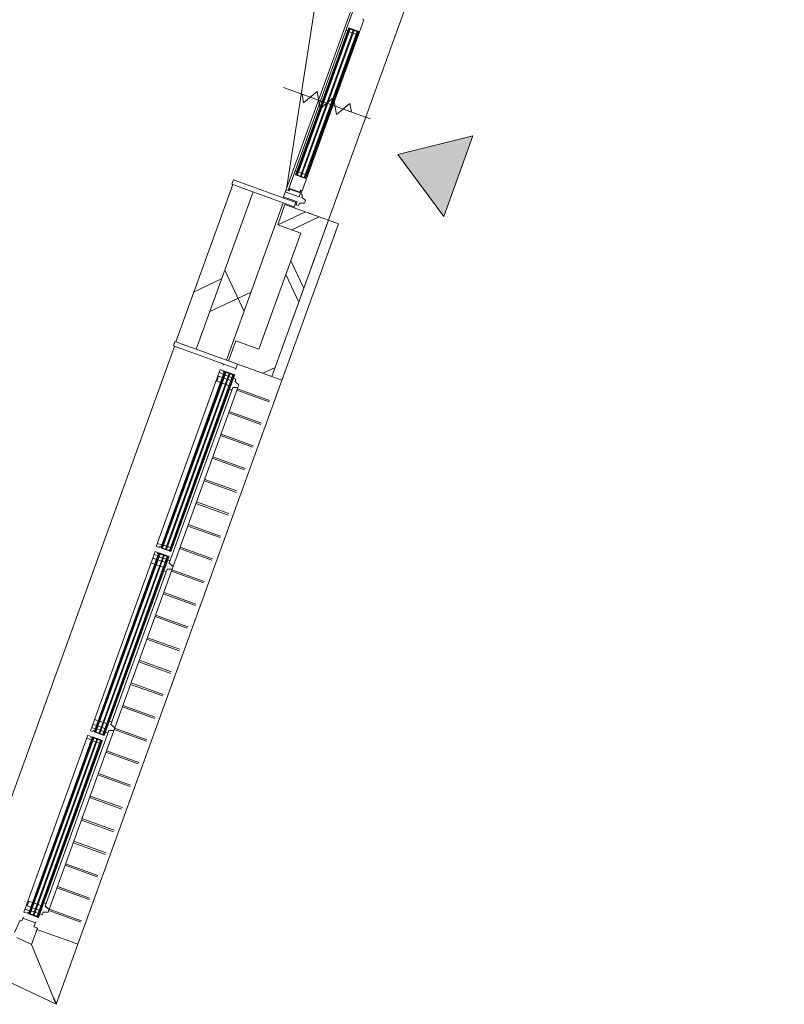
# Model space of a CAD drawing. Header units: metres. Extents: x 136266 to 136452, y 453403 to 453560.
# Tile 45 of 133: x 136419.35 to 136422.91, y 453432.1 to 453436.7. Entities that reach past the tile are written whole.
import ezdxf

# ---------------------------------------------------------------- set-up
doc = ezdxf.new("R2010")
doc.units = ezdxf.units.M
for name, color, linetype, lineweight in [('A-DETL-BEBOUWING', 253, 'Continuous', 9), ('A-DETL-GENF', 92, 'Continuous', 5), ('A-DETL-GENF-4', 252, 'Continuous', 9)]:
    doc.layers.add(name, color=color, linetype=linetype, lineweight=lineweight)

# ---------------------------------------------------------------- blocks, each defined once
blk = doc.blocks.new('859-DO-0010 29-09-2022')
at = {"layer": 'A-DETL-BEBOUWING'}
h = blk.add_hatch(dxfattribs=at)
h.set_pattern_fill('FP_250', color=256, angle=44.99999999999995, style=0, pattern_type=2)
h.set_pattern_definition([(50.36799999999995, (1194.736809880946, 112.2623939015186), (-308.0628471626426, 255.1416904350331), [])])
h.paths.add_polyline_path([(159664.6326436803, 37467.24837163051), (159764.1940814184, 37476.60359025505), (159691.2233761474, 38253.18280460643), (159591.6619384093, 38243.82758598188), (159639.4386916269, 37735.37103016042)])
h.paths.add_polyline_path([(159328.3125341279, 41046.48205831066), (159427.873971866, 41055.83727693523), (159354.4355056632, 41837.39456317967), (159254.874067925, 41828.03934455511), (159301.4170204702, 41332.71331766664)])
h.paths.add_polyline_path([(158991.5246636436, 44630.6938168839), (159091.0861013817, 44640.04903550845), (159048.5731545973, 45092.48636211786), (158949.0117168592, 45083.1311434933), (158963.3953493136, 44930.05560517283)])
h = blk.add_hatch(dxfattribs=at)
h.set_pattern_fill('FP_752', color=256, angle=44.99999999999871, style=0, pattern_type=2)
h.set_pattern_definition([(140.3679999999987, (159679.3108256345, 39983.34516401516), (-270.5777627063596, -326.7006494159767), []), (230.3679999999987, (159679.3108256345, 39983.34516401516), (326.7006494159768, -270.5777627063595), [])])
h.paths.add_polyline_path([(159764.1940814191, 37476.60359025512), (159913.5362380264, 37490.63641819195), (159840.5655327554, 38267.21563254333), (159691.2233761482, 38253.18280460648), (159739.8791857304, 37735.37103016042)])
h.paths.add_polyline_path([(159427.8739718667, 41055.8372769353), (159577.216128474, 41069.87010487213), (159503.7776622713, 41851.42739111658), (159354.435505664, 41837.39456317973), (159401.8575145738, 41332.71331766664)])
h.paths.add_polyline_path([(159091.0861013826, 44640.04903550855), (159240.4282579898, 44654.0818634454), (159197.915311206, 45106.51919004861), (159048.5731545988, 45092.48636211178), (159063.8358434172, 44930.05560517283)])
h = blk.add_hatch(color=256, dxfattribs=at)
h.paths.add_polyline_path([(159836.5055784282, 38411.97065585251), (159840.4880359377, 38412.34486459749), (159839.1783053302, 38426.28346588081), (159835.1958478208, 38425.90925713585)])
h.paths.add_polyline_path([(159882.3038397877, 38416.27405641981), (159886.2862972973, 38416.6482651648), (159884.9765666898, 38430.58686644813), (159880.9941091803, 38430.21265770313)])
h.paths.add_polyline_path([(159770.0835261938, 39118.85686379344), (159774.0659837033, 39119.23107253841), (159772.7562530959, 39133.16967382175), (159768.7737955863, 39132.79546507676)])
h.paths.add_polyline_path([(159815.8817875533, 39123.16026436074), (159819.8642450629, 39123.53447310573), (159818.5545144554, 39137.47307438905), (159814.5720569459, 39137.09886564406)])
for points in [[(159840.4880359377, 38412.34486459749), (159844.4704934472, 38412.71907334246), (159776.7387106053, 39133.54388256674), (159772.7562530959, 39133.16967382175), (159809.0850741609, 38746.5459291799)], [(159859.4047091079, 38414.12235613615), (159863.3871666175, 38414.49656488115), (159795.6553837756, 39135.32137410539), (159791.6729262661, 39134.94716536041), (159828.1687680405, 38746.54592917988)], [(159878.3213822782, 38415.89984767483), (159882.3038397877, 38416.27405641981), (159814.5720569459, 39137.09886564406), (159810.5895994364, 39136.72465689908), (159847.25246192, 38746.54592917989)], [(160013.5128043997, 36570.95607362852), (160017.4478501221, 36571.8348548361), (159936.0113076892, 37438.51040507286), (159932.0288501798, 37438.13619632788), (160013.4302303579, 36571.8348548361)], [(160032.42947757, 36572.73356516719), (160036.4119350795, 36573.10777391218), (159954.9279808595, 37440.28789661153), (159950.94552335, 37439.91368786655), (160011.3876282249, 36796.66812592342)], [(160051.3461507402, 36574.51105670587), (160055.3286082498, 36574.88526545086), (159973.8446540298, 37442.06538815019), (159969.8621965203, 37441.69117940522), (160030.4713221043, 36796.66812592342)], [(160098.8698191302, 35662.55751570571), (160102.8522766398, 35662.93172445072), (160020.3018274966, 36541.46185105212), (160016.319369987, 36541.08764230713), (160073.1102291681, 35936.69988640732)], [(160117.7864923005, 35664.33500724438), (160121.76894981, 35664.70921598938), (160039.2185006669, 36543.23934259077), (160035.2360431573, 36542.8651338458), (160092.1939230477, 35936.69988640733)], [(160136.7031654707, 35666.11249878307), (160140.6856229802, 35666.48670752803), (160058.1351738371, 36545.01683412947), (160054.1527163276, 36544.64262538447), (160111.2776169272, 35936.69988640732)], [(160183.1603389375, 34765.50896168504), (160187.0953846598, 34766.38774289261), (160105.658842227, 35633.06329312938), (160101.6763847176, 35632.6890843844), (160183.0777648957, 34766.38774289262)], [(160202.0770121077, 34767.28645322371), (160206.0594696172, 34767.6606619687), (160124.5755153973, 35634.84078466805), (160120.5930578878, 35634.46657592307), (160181.0351627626, 34991.22101397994)], [(160220.993685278, 34769.06394476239), (160224.9761427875, 34769.43815350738), (160143.4921885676, 35636.6182762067), (160139.5097310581, 35636.24406746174), (160200.1188566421, 34991.22101397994)]]:
    blk.add_hatch(color=256, dxfattribs=at).paths.add_polyline_path(points)
h = blk.add_hatch(dxfattribs=at)
h.set_pattern_fill('FP_759', color=256, angle=44.99999999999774, style=0, pattern_type=2)
h.set_pattern_definition([(230.3679999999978, (159958.0183776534, 38273.23004112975), (308.0628471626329, -255.1416904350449), []), (230.3679999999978, (158763.2808606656, 38160.96694012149), (308.0628471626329, -255.1416904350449), [])])
h.paths.add_polyline_path([(159860.3446560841, 38163.61164478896), (160074.2783296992, 38185.03881609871), (160065.046528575, 38283.28680256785), (159850.9894374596, 38263.17308252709), (159858.3312674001, 38185.03881609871)])
h = blk.add_hatch(dxfattribs=at)
h.set_pattern_fill('FP_758', color=256, angle=44.99999999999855, style=0, pattern_type=2)
h.set_pattern_definition([(140.3679999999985, (160101.2980105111, 37897.48622553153), (-255.1416904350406, -308.0628471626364), []), (140.3679999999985, (159989.0356166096, 39092.22303541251), (-255.1416904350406, -308.0628471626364), [])])
h.paths.add_polyline_path([(160028.6328165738, 37601.89187921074), (160128.1942543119, 37611.2470978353), (160074.4017472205, 38183.72536483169), (159974.8403094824, 38174.37014620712), (160016.0905445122, 37735.37103016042)])
h = blk.add_hatch(dxfattribs=at)
h.set_pattern_fill('FP_760', color=256, angle=44.99999999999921, style=0, pattern_type=2)
h.set_pattern_definition([(50.36799999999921, (160030.5215714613, 37501.62875754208), (-308.0628471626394, 255.141690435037), []), (50.36799999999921, (161225.2583813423, 37613.89115144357), (-308.0628471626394, 255.141690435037), [])])
h.paths.add_polyline_path([(159923.4923818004, 37491.57194005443), (160137.5494729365, 37511.68566009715), (160128.1942543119, 37611.2470978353), (159914.1371631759, 37591.1333777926)])
h = blk.add_hatch(color=256, dxfattribs=at)
h.paths.add_polyline_path([(160009.5303468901, 36570.58186488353), (160013.4302303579, 36571.8348548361), (160012.2030737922, 36584.89467491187), (160008.2206162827, 36584.52046616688), (160009.4126105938, 36571.8348548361)])
h.paths.add_polyline_path([(160055.3286082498, 36574.88526545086), (160059.3110657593, 36575.25947419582), (160058.0013351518, 36589.19807547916), (160054.0188776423, 36588.82386673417)])
h.paths.add_polyline_path([(159929.3561232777, 37423.82338629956), (159933.3385807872, 37424.19759504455), (159932.0288501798, 37438.13619632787), (159928.0463926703, 37437.76198758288)])
h.paths.add_polyline_path([(159975.1543846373, 37428.12678686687), (159979.1368421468, 37428.50099561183), (159977.8271115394, 37442.43959689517), (159973.8446540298, 37442.06538815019)])
h = blk.add_hatch(color=256, dxfattribs=at)
h.paths.add_polyline_path([(160094.8873616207, 35662.18330696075), (160098.8698191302, 35662.55751570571), (160097.5600885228, 35676.49611698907), (160093.5776310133, 35676.12190824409)])
h.paths.add_polyline_path([(160140.6856229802, 35666.48670752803), (160144.6680804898, 35666.86091627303), (160143.3583498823, 35680.79951755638), (160139.3758923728, 35680.42530881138)])
h.paths.add_polyline_path([(160013.646643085, 36526.77483227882), (160017.6291005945, 36527.14904102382), (160016.319369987, 36541.08764230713), (160012.3369124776, 36540.71343356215)])
h.paths.add_polyline_path([(160059.4449044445, 36531.07823284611), (160063.4273619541, 36531.45244159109), (160062.1176313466, 36545.39104287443), (160058.1351738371, 36545.01683412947)])
h = blk.add_hatch(color=256, dxfattribs=at)
h.paths.add_polyline_path([(160179.1778814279, 34765.13475294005), (160183.0777648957, 34766.38774289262), (160181.85060833, 34779.44756296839), (160177.8681508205, 34779.07335422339), (160179.0601451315, 34766.38774289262)])
h.paths.add_polyline_path([(160224.9761427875, 34769.43815350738), (160228.958600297, 34769.81236225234), (160227.6488696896, 34783.75096353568), (160223.6664121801, 34783.37675479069)])
h.paths.add_polyline_path([(160099.0036578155, 35618.37627435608), (160102.986115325, 35618.75048310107), (160101.6763847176, 35632.68908438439), (160097.693927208, 35632.3148756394)])
h.paths.add_polyline_path([(160144.801919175, 35622.67967492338), (160148.7843766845, 35623.05388366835), (160147.4746460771, 35636.99248495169), (160143.4921885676, 35636.6182762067)])
at = {"layer": 'A-DETL-GENF'}
blk.add_hatch(color=256, dxfattribs=at).paths.add_polyline_path([(160544.173940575, 38528.18424852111), (160506.7530660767, 38926.42999947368), (160226.7791901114, 38699.24146812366)])
blk.add_open_spline([(160452.791780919, 34457.22733819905), (160455.006066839, 34455.17018432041), (160458.2792061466, 34452.23842760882), (160462.3700120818, 34448.50825615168), (160464.769705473, 34446.31682476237), (160466.570205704, 34444.69102502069), (160468.2878585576, 34443.1167931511), (160469.8662804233, 34441.6776907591), (160471.2861914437, 34440.39574972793), (160472.5976804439, 34439.19388792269), (160474.0191631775, 34437.89967727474), (160475.3501255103, 34436.6921431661), (160476.5990146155, 34435.5493688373), (160476.9178939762, 34435.26115827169), (160476.8490312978, 34435.32386939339)], degree=3, knots=[0, 0, 0, 0, 0.08333333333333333, 0.125, 0.1666666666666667, 0.1875, 0.2083333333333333, 0.25, 0.2708333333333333, 0.2916666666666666, 0.3333333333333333, 0.375, 0.4166666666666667, 0.5, 0.5, 0.5, 0.5])
at = {"layer": 'A-DETL-BEBOUWING'}
for p, q in [((160137.5494729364, 37511.68566009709), (159728.2586581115, 41867.49856114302)), ((159739.8603549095, 39248.09621506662), (159829.5769015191, 38293.30202715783)), ((159825.8815901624, 38332.62879506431), (159577.8927077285, 39176.96374885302)), ((159753.51181004, 39209.70496902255), (159835.8377339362, 38333.56431692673)), ((159816.7835125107, 39199.07756734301), (159808.8185974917, 39198.32914985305)), ((159896.0222142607, 38355.79218970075), (159816.7835125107, 39199.07756734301)), ((159768.4931390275, 39135.78230820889), (159818.2738578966, 39140.45991752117)), ((159818.5545144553, 39137.47307438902), (159768.4931390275, 39135.78230820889)), ((159836.7862349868, 38408.9838127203), (159768.4931390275, 39135.78230820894)), ((159768.7737955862, 39132.79546507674), (159768.4931390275, 39135.78230820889)), ((159768.7737955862, 39132.79546507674), (159818.2738578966, 39140.45991752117)), ((159818.5545144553, 39137.47307438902), (159768.7737955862, 39132.79546507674)), ((159772.7562530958, 39133.16967382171), (159768.7737955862, 39132.79546507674)), ((159772.7562530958, 39133.16967382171), (159840.4880359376, 38412.34486459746)), ((159844.4704934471, 38412.71907334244), (159776.7387106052, 39133.54388256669)), ((159778.0484412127, 39119.60528128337), (159792.9826568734, 39121.00856407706)), ((159791.672926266, 39134.94716536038), (159859.4047091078, 38414.12235613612)), ((159863.3871666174, 38414.4965648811), (159795.6553837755, 39135.32137410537)), ((159796.965114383, 39121.38277282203), (159811.8993300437, 39122.78605561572)), ((159811.8993300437, 39122.78605561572), (159810.5895994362, 39136.72465689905)), ((159810.5895994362, 39136.72465689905), (159878.3213822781, 38415.89984767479)), ((159882.3038397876, 38416.27405641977), (159814.5720569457, 39137.09886564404)), ((159815.8817875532, 39123.1602643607), (159823.8467025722, 39123.90868185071)), ((159818.2738578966, 39140.45991752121), (159886.5669538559, 38413.66142203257)), ((159762.1186111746, 39118.10844630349), (159774.0659837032, 39119.23107253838)), ((159839.1783053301, 38426.28346588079), (159827.2309328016, 38425.16083964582)), ((159886.2862972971, 38416.64826516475), (159836.5055784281, 38411.97065585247)), ((159886.5669538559, 38413.66142203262), (159836.5055784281, 38411.97065585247)), ((159836.5055784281, 38411.97065585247), (159840.4880359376, 38412.34486459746)), ((159836.7862349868, 38408.98381272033), (159886.2862972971, 38416.64826516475)), ((159886.5669538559, 38413.66142203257), (159836.7862349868, 38408.9838127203)), ((159858.0949785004, 38428.06095741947), (159843.1607628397, 38426.65767462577)), ((159877.0116516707, 38429.83844895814), (159862.0774360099, 38428.43516616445)), ((159888.9590241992, 38430.96107519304), (159880.9941091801, 38430.21265770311)), ((159838.2632639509, 38339.81865974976), (159889.0395971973, 38344.58982124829)), ((159840.2159712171, 38340.4157229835), (159841.2835667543, 38329.05400597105)), ((159891.2179303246, 38342.78569686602), (159840.4415970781, 38338.01453536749)), ((159888.0572992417, 38355.04377221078), (159896.0222142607, 38355.79218970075)), ((159889.0395971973, 38344.58982124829), (159888.0572992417, 38355.04377221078)), ((159890.0485279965, 38355.23087658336), (159891.2179303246, 38342.78569686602)), ((159896.4899751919, 38350.81411781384), (159890.5162889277, 38350.25280469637)), ((159897.6126014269, 38338.86674528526), (159896.4899751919, 38350.81411781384)), ((159841.2835667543, 38329.05400597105), (159826.3493510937, 38327.65072317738)), ((159895.0334267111, 38323.55832087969), (159827.3316490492, 38317.19677221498)), ((159829.5769015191, 38293.30202715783), (159897.278679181, 38299.66357582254)), ((159835.8377339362, 38333.56431692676), (159838.8245770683, 38333.84497348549)), ((159835.8377339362, 38333.56431692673), (159838.8245770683, 38333.84497348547)), ((159838.8245770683, 38333.84497348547), (159838.2632639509, 38339.81865974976)), ((159888.2881035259, 38293.79675815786), (159887.8203425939, 38298.77483005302)), ((159905.577516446, 38339.61516277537), (159893.6301439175, 38338.49253654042)), ((159893.6301439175, 38338.49253654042), (159895.0334267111, 38323.55832087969)), ((159897.278679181, 38299.66357582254), (159898.6819619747, 38284.72936016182)), ((159906.7001426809, 38327.66779024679), (159905.577516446, 38339.61516277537)), ((159929.3520764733, 38321.76102332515), (159906.7001426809, 38327.66779024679)), ((159909.5067082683, 38297.79935892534), (159930.6618070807, 38307.82242204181)), ((159910.6293345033, 38285.85198639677), (159909.5067082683, 38297.79935892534)), ((159930.6618070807, 38307.82242204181), (159929.3520764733, 38321.76102332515)), ((159892.7683682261, 38294.21774299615), (159584.6257184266, 38265.26334135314)), ((159584.6257184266, 38265.26334135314), (159586.683866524, 38243.35982505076)), ((159586.683866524, 38243.35982505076), (159894.8265163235, 38272.31422669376)), ((159764.1940814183, 37476.60359025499), (159691.2233761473, 38253.18280460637)), ((159831.5681302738, 38293.48913153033), (159832.0358912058, 38288.51105963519)), ((159913.5362380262, 37490.63641819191), (159840.5655327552, 38267.21563254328)), ((160065.0465285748, 38283.2868025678), (159850.9894374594, 38263.17308252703)), ((159850.9894374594, 38263.17308252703), (159860.344656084, 38163.61164478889)), ((159890.8140125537, 38266.91516997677), (159890.3462516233, 38271.89324185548)), ((159894.8265163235, 38272.31422669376), (159892.7683682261, 38294.21774299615)), ((159898.6819619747, 38284.72936016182), (159910.6293345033, 38285.85198639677)), ((160065.0979669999, 38283.29163594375), (160114.8272474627, 38287.96441188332)), ((160137.6009113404, 37511.69049347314), (160065.0979669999, 38283.29163594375)), ((160448.9978164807, 34731.73049930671), (160114.8387624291, 38287.96549387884)), ((159591.6619384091, 38243.82758598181), (159664.6326436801, 37467.24837163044)), ((159860.344656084, 38163.61164478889), (159974.8403094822, 38174.37014620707)), ((159974.8403094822, 38174.37014620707), (160028.6328165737, 37601.89187921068)), ((160028.6328165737, 37601.89187921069), (159914.1371631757, 37591.13337779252)), ((159914.1371631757, 37591.13337779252), (159923.4923818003, 37491.57194005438)), ((160187.3301918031, 37516.36326941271), (160137.6009113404, 37511.69049347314)), ((160137.5494729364, 37511.68566009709), (159659.6545717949, 37466.78061069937)), ((159661.7127198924, 37444.87709439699), (159969.8553696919, 37473.83149603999)), ((159909.1228926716, 37468.12481267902), (159909.5906536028, 37463.14674079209)), ((159970.3231306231, 37468.85342415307), (159967.7972215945, 37495.73501234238)), ((159659.6545717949, 37466.78061069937), (159661.7127198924, 37444.87709439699)), ((159893.1610906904, 35035.17044149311), (159666.6907917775, 37445.34485532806)), ((159921.7920498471, 37440.18751759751), (159905.862219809, 37438.69068261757)), ((159905.862219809, 37438.69068261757), (159987.9074871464, 36565.53687365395)), ((159907.2655026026, 37423.75646695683), (159929.1690189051, 37425.81461505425)), ((159922.2598107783, 37435.20944571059), (159921.7920498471, 37440.18751759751)), ((159928.2334970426, 37435.77075882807), (159922.2598107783, 37435.20944571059)), ((159977.5464549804, 37445.42644002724), (159927.7657361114, 37440.74883071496)), ((159977.8271115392, 37442.4395968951), (159927.7657361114, 37440.74883071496)), ((160009.8110034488, 36567.59502175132), (159927.7657361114, 37440.74883071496)), ((159928.0463926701, 37437.76198758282), (159977.5464549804, 37445.42644002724)), ((159928.0463926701, 37437.76198758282), (159977.8271115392, 37442.4395968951)), ((159929.3561232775, 37423.82338629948), (159933.3385807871, 37424.19759504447)), ((159932.0288501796, 37438.13619632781), (160013.5128043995, 36570.95607362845)), ((160017.4952619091, 36571.33028237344), (159936.0113076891, 37438.51040507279)), ((159937.3210382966, 37424.57180378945), (159952.2552539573, 37425.97508658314)), ((159950.9455233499, 37439.91368786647), (160032.4294775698, 36572.73356516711)), ((160036.4119350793, 36573.1077739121), (159954.9279808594, 37440.28789661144)), ((159956.2377114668, 37426.34929532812), (159971.1719271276, 37427.75257812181)), ((159969.8621965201, 37441.69117940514), (160051.34615074, 36574.51105670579)), ((160055.3286082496, 36574.88526545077), (159973.8446540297, 37442.06538815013)), ((159975.1543846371, 37428.12678686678), (159979.1368421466, 37428.50099561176)), ((159977.8271115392, 37442.4395968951), (159977.5464549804, 37445.42644002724)), ((159977.8271115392, 37442.4395968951), (160059.5917223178, 36572.27263106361)), ((159991.1076027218, 37429.37471825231), (159979.1602301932, 37428.25209201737)), ((159992.2302289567, 37417.42734572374), (159991.1076027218, 37429.37471825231)), ((159980.5635129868, 37413.31787635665), (159912.8617353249, 37406.95632769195)), ((159912.8617353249, 37406.95632769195), (159915.1069877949, 37383.0615826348)), ((159915.1069877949, 37383.0615826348), (159982.8087654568, 37389.4231312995)), ((160014.882162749, 37411.52057880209), (159992.2302289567, 37417.42734572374)), ((159995.0367945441, 37387.5589144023), (160016.1918933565, 37397.58197751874)), ((160076.520748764, 36520.37879170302), (159995.0367945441, 37387.5589144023)), ((160259.605326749, 34807.09292901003), (160014.882162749, 37411.52057880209)), ((160016.7841956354, 37391.27849399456), (160175.6701198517, 37406.20809516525)), ((160017.4542631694, 37384.14740601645), (160176.3401873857, 37399.07700718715)), ((159984.2120482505, 37374.48891563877), (159996.1594207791, 37375.61154187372)), ((160027.2772427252, 37279.6078963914), (160186.1631669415, 37294.53749756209)), ((160027.9473102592, 37272.4768084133), (160186.8332344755, 37287.40640958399)), ((160037.770289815, 37167.93729878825), (160196.6562140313, 37182.86689995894)), ((160038.440357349, 37160.80621081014), (160197.3262815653, 37175.73581198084)), ((160048.2633369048, 37056.26670118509), (160207.1492611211, 37071.19630235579)), ((160048.9334044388, 37049.13561320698), (160207.8193286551, 37064.06521437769)), ((160058.7563839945, 36944.59610358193), (160217.6423082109, 36959.52570475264)), ((160059.4264515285, 36937.46501560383), (160218.3123757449, 36952.39461677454)), ((160069.2494310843, 36832.92550597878), (160228.1353553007, 36847.85510714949)), ((160069.9194986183, 36825.79441800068), (160228.8054228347, 36840.72401917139)), ((160079.7424781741, 36721.25490837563), (160238.6284023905, 36736.18450954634)), ((160080.4125457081, 36714.12382039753), (160239.2984699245, 36729.05342156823)), ((160090.2355252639, 36609.58431077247), (160249.1214494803, 36624.51391194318)), ((160090.9055927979, 36602.45322279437), (160249.7915170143, 36617.38282396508)), ((160008.4077206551, 36582.52923741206), (159986.5042043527, 36580.47108931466)), ((159987.9074871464, 36565.53687365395), (160003.8373171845, 36567.03370863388)), ((160003.3695562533, 36572.01178052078), (160009.3432425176, 36572.57309363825)), ((160003.8373171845, 36567.03370863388), (160003.3695562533, 36572.01178052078)), ((160012.2030737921, 36584.89467491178), (160008.2206162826, 36584.52046616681)), ((160009.53034689, 36570.58186488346), (160059.3110657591, 36575.25947419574)), ((160059.5917223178, 36572.27263106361), (160009.53034689, 36570.58186488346)), ((160009.8110034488, 36567.59502175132), (160059.3110657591, 36575.25947419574)), ((160059.5917223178, 36572.27263106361), (160009.8110034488, 36567.59502175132)), ((160031.1197469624, 36586.67216645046), (160016.1855313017, 36585.26888365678)), ((160050.0364201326, 36588.44965798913), (160035.1022044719, 36587.04637519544)), ((160058.0013351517, 36589.19807547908), (160054.0188776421, 36588.82386673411)), ((160006.0825696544, 36543.13896357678), (159994.1351971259, 36542.01633734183)), ((159994.1351971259, 36542.01633734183), (160077.2469593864, 35657.51252447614)), ((159995.5384799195, 36527.0821216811), (160013.4595387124, 36528.76606103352)), ((160064.8540327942, 36516.26932233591), (159997.1522551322, 36509.90777367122)), ((160006.5503305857, 36538.16089168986), (160006.0825696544, 36543.13896357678)), ((160012.5240168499, 36538.72220480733), (160006.5503305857, 36538.16089168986)), ((160061.8369747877, 36548.37788600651), (160012.0562559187, 36543.70027669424)), ((160062.1176313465, 36545.39104287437), (160012.0562559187, 36543.70027669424)), ((160095.1680181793, 35659.19646382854), (160012.0562559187, 36543.70027669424)), ((160012.3369124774, 36540.71343356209), (160061.8369747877, 36548.37788600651)), ((160012.3369124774, 36540.71343356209), (160062.1176313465, 36545.39104287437)), ((160013.4595387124, 36528.76606103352), (160012.5240168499, 36538.72220480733)), ((160013.6466430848, 36526.77483227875), (160017.6291005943, 36527.14904102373)), ((160016.3193699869, 36541.08764230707), (160098.8698191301, 35662.55751570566)), ((160102.8522766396, 35662.93172445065), (160020.3018274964, 36541.46185105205)), ((160021.6115581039, 36527.52324976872), (160036.5457737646, 36528.9265325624)), ((160035.2360431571, 36542.86513384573), (160117.7864923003, 35664.33500724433)), ((160121.7689498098, 35664.70921598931), (160039.2185006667, 36543.23934259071)), ((160040.5282312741, 36529.30074130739), (160055.4624469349, 36530.70402410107)), ((160054.1527163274, 36544.6426253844), (160136.7031654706, 35666.11249878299)), ((160140.6856229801, 35666.48670752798), (160058.1351738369, 36545.01683412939)), ((160059.4449044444, 36531.07823284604), (160063.4273619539, 36531.45244159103)), ((160062.1176313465, 36545.39104287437), (160061.8369747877, 36548.37788600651)), ((160062.1176313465, 36545.39104287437), (160144.9487370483, 35663.87407314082)), ((160075.3981225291, 36532.32616423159), (160063.4507500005, 36531.20353799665)), ((160099.1726825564, 36514.47202478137), (160076.520748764, 36520.37879170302)), ((160100.7285723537, 36497.91371316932), (160259.6144965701, 36512.84331434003)), ((160101.3986398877, 36490.78262519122), (160260.2845641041, 36505.71222636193)), ((159999.3975076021, 36486.01302861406), (160067.0992852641, 36492.37457727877)), ((160068.5025680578, 36477.44036161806), (160080.4499405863, 36478.562987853)), ((160079.3273143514, 36490.51036038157), (160100.4824131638, 36500.53342349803)), ((160151.3531425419, 35723.98685123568), (160079.3273143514, 36490.51036038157)), ((160111.8916869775, 36379.11202758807), (160270.7776111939, 36394.04162875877)), ((160112.54719531, 36386.36767234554), (160270.1075436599, 36401.17271673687)), ((160121.7146665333, 36274.57251796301), (160280.6005907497, 36289.50211913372)), ((160122.3847340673, 36267.44142998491), (160281.2706582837, 36282.37103115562)), ((160132.207713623, 36162.90192035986), (160291.0936378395, 36177.83152153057)), ((160132.8777811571, 36155.77083238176), (160291.7637053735, 36170.70043355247)), ((160142.7007607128, 36051.2313227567), (160301.5866849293, 36066.16092392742)), ((160143.3708282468, 36044.10023477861), (160302.2567524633, 36059.02983594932)), ((160153.1938078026, 35939.56072515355), (160312.0797320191, 35954.49032632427)), ((160153.8638753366, 35932.42963717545), (160312.7497995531, 35947.35923834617)), ((160163.6868548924, 35827.89012755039), (160322.5727791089, 35842.81972872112)), ((160164.3569224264, 35820.75903957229), (160323.2428466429, 35835.68864074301)), ((160150.2305163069, 35735.93422376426), (160138.2831437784, 35734.81159752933)), ((160174.0050763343, 35718.08008431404), (160151.3531425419, 35723.98685123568)), ((160174.1799019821, 35716.21952994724), (160333.0658261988, 35731.14913111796)), ((160174.8499695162, 35709.08844196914), (160333.7358937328, 35724.01804313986)), ((160139.6864265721, 35719.87738186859), (160071.9846489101, 35713.51583320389)), ((160074.22990138, 35689.62108814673), (160141.9316790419, 35695.98263681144)), ((160116.4767616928, 35678.27360852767), (160101.5425460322, 35676.87032573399)), ((160117.7864923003, 35664.33500724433), (160116.4767616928, 35678.27360852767)), ((160135.3934348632, 35680.05110006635), (160120.4592192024, 35678.64781727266)), ((160143.3583498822, 35680.7995175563), (160139.3758923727, 35680.42530881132)), ((160143.3349618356, 35681.04842115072), (160155.2823343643, 35682.17104738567)), ((160154.1597081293, 35694.11841991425), (160175.3148069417, 35704.1414830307)), ((160235.6436623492, 34826.93829721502), (160154.1597081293, 35694.11841991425)), ((160091.4395843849, 35634.74040565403), (160075.5097543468, 35633.24357067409)), ((160075.5097543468, 35633.24357067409), (160157.5550216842, 34760.08976171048)), ((160093.7647353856, 35674.13067948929), (160075.8436765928, 35672.44674013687)), ((160077.2469593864, 35657.51252447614), (160089.194331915, 35658.63515071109)), ((160088.7265709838, 35663.61322259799), (160094.7002572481, 35664.17453571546)), ((160089.194331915, 35658.63515071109), (160088.7265709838, 35663.61322259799)), ((160091.9073453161, 35629.76233376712), (160091.4395843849, 35634.74040565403)), ((160097.5600885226, 35676.49611698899), (160093.5776310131, 35676.12190824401)), ((160094.8873616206, 35662.18330696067), (160144.6680804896, 35666.86091627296)), ((160144.9487370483, 35663.87407314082), (160094.8873616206, 35662.18330696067)), ((160095.1680181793, 35659.19646382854), (160144.6680804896, 35666.86091627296)), ((160144.9487370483, 35663.87407314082), (160095.1680181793, 35659.19646382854)), ((160147.1939895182, 35639.97932808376), (160097.4132706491, 35635.30171877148)), ((160147.4746460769, 35636.99248495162), (160097.4132706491, 35635.30171877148)), ((160179.4585379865, 34762.14790980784), (160097.4132706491, 35635.30171877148)), ((160097.6939272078, 35632.31487563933), (160147.1939895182, 35639.97932808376)), ((160097.6939272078, 35632.31487563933), (160147.4746460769, 35636.99248495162)), ((160101.6763847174, 35632.68908438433), (160183.1603389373, 34765.50896168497)), ((160187.1427964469, 34765.88317042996), (160105.6588422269, 35633.06329312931)), ((160120.5930578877, 35634.46657592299), (160202.0770121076, 34767.28645322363)), ((160206.0594696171, 34767.66066196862), (160124.5755153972, 35634.84078466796)), ((160139.5097310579, 35636.24406746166), (160220.9936852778, 34769.0639447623)), ((160224.9761427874, 34769.43815350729), (160143.4921885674, 35636.61827620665)), ((160147.4746460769, 35636.99248495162), (160147.1939895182, 35639.97932808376)), ((160147.474646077, 35636.99248495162), (160229.2392568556, 34766.82551912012)), ((160076.9130371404, 35618.30935501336), (160098.8165534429, 35620.36750311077)), ((160097.8810315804, 35630.32364688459), (160091.9073453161, 35629.76233376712)), ((160099.0036578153, 35618.376274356), (160102.9861153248, 35618.75048310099)), ((160106.9685728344, 35619.12469184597), (160121.9027884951, 35620.52797463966)), ((160125.8852460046, 35620.90218338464), (160140.8194616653, 35622.30546617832)), ((160144.8019191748, 35622.6796749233), (160148.7843766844, 35623.05388366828)), ((160184.672949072, 35604.54893234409), (160343.5588732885, 35619.47853351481)), ((160185.3430166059, 35597.41784436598), (160344.2289408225, 35612.34744553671)), ((160195.1659961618, 35492.87833474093), (160354.0519203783, 35507.80793591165)), ((160195.8360636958, 35485.74724676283), (160354.7219879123, 35500.67684793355)), ((160205.6590432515, 35381.20773713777), (160364.5449674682, 35396.1373383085)), ((160206.3291107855, 35374.07664915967), (160365.2150350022, 35389.0062503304)), ((160216.1520903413, 35269.53713953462), (160375.038014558, 35284.46674070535)), ((160216.8221578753, 35262.40605155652), (160375.708082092, 35277.33565272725)), ((160226.6451374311, 35157.86654193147), (160385.5310616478, 35172.7961431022)), ((160227.3152049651, 35150.73545395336), (160386.2011291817, 35165.6650551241)), ((160237.1381845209, 35046.19594432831), (160396.0241087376, 35061.12554549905)), ((160237.8082520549, 35039.06485635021), (160396.6941762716, 35053.99445752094)), ((160247.6312316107, 34934.52534672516), (160406.5171558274, 34949.45494789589)), ((160248.3012991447, 34927.39425874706), (160407.1872233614, 34942.32385991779)), ((160223.9769463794, 34822.82882784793), (160156.2751687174, 34816.46727918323)), ((160156.2751687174, 34816.46727918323), (160158.5204211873, 34792.57253412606)), ((160234.5210361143, 34838.88566974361), (160222.5736635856, 34837.76304350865)), ((160222.5736635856, 34837.76304350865), (160223.9769463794, 34822.82882784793)), ((160258.2955961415, 34821.03153029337), (160235.6436623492, 34826.93829721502)), ((160238.4502279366, 34797.06986589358), (160259.605326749, 34807.09292901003)), ((160258.1242787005, 34822.85474912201), (160417.0102029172, 34837.78435029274)), ((160258.7943462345, 34815.72366114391), (160417.6802704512, 34830.65326231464)), ((160178.0552551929, 34777.08212546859), (160156.1517388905, 34775.02397737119)), ((160157.5550216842, 34760.08976171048), (160173.4848517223, 34761.5865966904)), ((160158.5204211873, 34792.57253412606), (160226.2221988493, 34798.93408279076)), ((160173.017090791, 34766.56466857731), (160178.9907770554, 34767.12598169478)), ((160173.4848517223, 34761.5865966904), (160173.017090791, 34766.56466857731)), ((160181.8506083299, 34779.4475629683), (160177.8681508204, 34779.07335422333)), ((160179.1778814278, 34765.13475293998), (160228.9586002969, 34769.81236225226)), ((160229.2392568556, 34766.82551912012), (160179.1778814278, 34765.13475293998)), ((160179.4585379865, 34762.14790980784), (160228.9586002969, 34769.81236225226)), ((160229.2392568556, 34766.82551912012), (160179.4585379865, 34762.14790980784)), ((160200.7672815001, 34781.22505450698), (160185.8330658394, 34779.8217717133)), ((160219.6839546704, 34783.00254604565), (160204.7497390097, 34781.59926325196)), ((160227.6488696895, 34783.7509635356), (160223.6664121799, 34783.37675479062)), ((160227.6254816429, 34783.99986713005), (160239.5728541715, 34785.12249336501)), ((160239.5728541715, 34785.12249336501), (160238.4502279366, 34797.06986589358)), ((160165.4645779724, 34718.67044149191), (160157.4705890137, 34718.67044149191)), ((160157.4705890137, 34718.67044149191), (160157.4705890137, 34655.67044149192)), ((160226.9741983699, 34737.48494124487), (160164.2504925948, 34731.5911535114)), ((160164.2504925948, 34731.5911535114), (160165.4645779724, 34718.67044149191)), ((160165.7739604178, 34736.75632977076), (160166.241721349, 34731.77825788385)), ((160228.8452420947, 34717.57265369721), (160226.506437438, 34742.46301313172)), ((160245.7706865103, 34719.16304086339), (160228.8452420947, 34717.57265369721)), ((160253.3341155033, 34638.67044149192), (160245.7706865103, 34719.16304086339)), ((160427.1797312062, 34729.68037867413), (160246.3787757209, 34712.69154741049)), ((160433.060151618, 34730.2329281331), (160427.1910737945, 34729.68144447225)), ((160438.4360644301, 34730.73807189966), (160433.0718941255, 34730.23403150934)), ((160442.9666173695, 34731.16378203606), (160438.4483256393, 34730.73922401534)), ((160448.9973999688, 34731.73046016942), (160442.9796980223, 34731.16501115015)), ((160476.8616913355, 34435.31276514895), (160449.0089149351, 34731.73154216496)), ((160177.4705890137, 34638.67044149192), (160253.3341155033, 34638.67044149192)), ((160253.2659134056, 34638.89018603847), (160452.791780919, 34457.22733819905)), ((160183.936786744, 34435.32255349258), (160476.8612708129, 34435.31230327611))]:
    blk.add_line(p, q, dxfattribs=at)
at = {"layer": 'A-DETL-GENF'}
for p, q in [((160506.7530660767, 38926.42999947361), (160226.7791901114, 38699.24146812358)), ((160544.173940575, 38528.18424852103), (160506.7530660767, 38926.42999947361)), ((160226.7791901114, 38699.24146812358), (160544.173940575, 38528.18424852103))]:
    blk.add_line(p, q, dxfattribs=at)
at = {"layer": 'A-DETL-GENF-4'}
for p, q in [((159761.2639164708, 38804.00899466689), (159727.2341611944, 38729.79112237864)), ((159761.2639164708, 38804.00899466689), (159808.5236016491, 38737.42942596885)), ((159842.5533569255, 38811.6472982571), (159808.5236016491, 38737.42942596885)), ((159842.5533569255, 38811.6472982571), (159889.8130421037, 38745.06772955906)), ((159923.8427973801, 38819.2856018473), (159889.8130421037, 38745.06772955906)), ((159923.8427973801, 38819.2856018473), (159947.4726399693, 38785.99581749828)), ((160039.5954836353, 38794.65300579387), (159611.4813013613, 38754.42556570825)), ((159703.6036985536, 38763.0817802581), (159727.2341611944, 38729.79112237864))]:
    blk.add_line(p, q, dxfattribs=at)

msp = doc.modelspace()

# ---------------------------------------------------------------- block references
at = {"xscale": 0.001, "yscale": 0.001, "zscale": 0.001, "rotation": 334.7650131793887}
msp.add_blockref('859-DO-0010 29-09-2022', (136259.6791283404, 453469.3710543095), dxfattribs=at)

doc.saveas('drawing.dxf')
